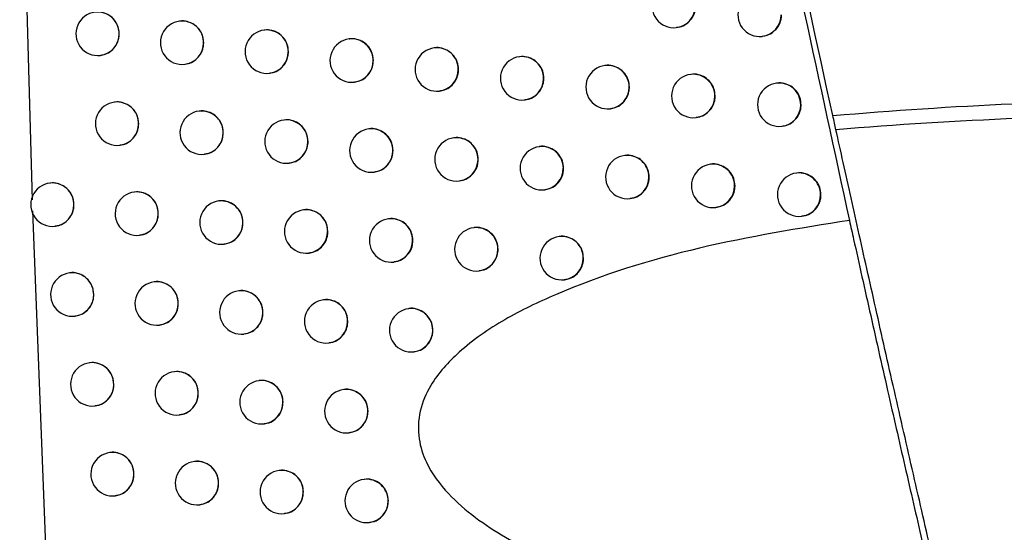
# Model space of a CAD drawing. Header units: millimetres. Extents: x -203 to 471, y -207 to 525.
# Tile 75 of 106: x 324 to 336, y 92 to 98. Entities that reach past the tile are written whole.
import ezdxf

# ---------------------------------------------------------------- set-up
doc = ezdxf.new("R2010")
doc.units = ezdxf.units.MM

msp = doc.modelspace()

# ---------------------------------------------------------------- linework, layer by layer
at = {"color": 7, "linetype": 'Continuous', "lineweight": 25}
for p, q in [((324.305, 100.794), (324.448, 95.798)), ((326.148, 97.854), (326.144, 97.853)), ((331.86, 97.78), (331.863, 97.78)), ((327.123, 97.751), (327.119, 97.75)), ((332.848, 97.679), (332.851, 97.679)), ((328.099, 97.648), (328.095, 97.648)), ((329.078, 97.546), (329.074, 97.546)), ((325.232, 97.46), (325.235, 97.46)), ((330.06, 97.444), (330.056, 97.444)), ((326.204, 97.357), (326.207, 97.357)), ((331.043, 97.342), (331.039, 97.342)), ((327.178, 97.254), (327.181, 97.254)), ((332.029, 97.241), (332.026, 97.241)), ((328.155, 97.152), (328.158, 97.152)), ((333.018, 97.14), (333.014, 97.139)), ((329.134, 97.049), (329.137, 97.05)), ((325.401, 96.921), (325.396, 96.921)), ((330.115, 96.947), (330.119, 96.948)), ((326.373, 96.818), (326.369, 96.818)), ((331.099, 96.846), (331.103, 96.846)), ((327.348, 96.716), (327.344, 96.715)), ((332.085, 96.744), (332.089, 96.745)), ((333.073, 96.643), (333.077, 96.643)), ((328.325, 96.613), (328.321, 96.613)), ((325.456, 96.424), (325.459, 96.425)), ((329.305, 96.511), (329.301, 96.51)), ((330.286, 96.409), (330.283, 96.408)), ((326.428, 96.321), (326.432, 96.322)), ((331.271, 96.307), (331.267, 96.307)), ((327.403, 96.219), (327.407, 96.219)), ((332.257, 96.206), (332.253, 96.205)), ((328.381, 96.116), (328.384, 96.116)), ((333.246, 96.105), (333.242, 96.104)), ((324.656, 95.989), (324.652, 95.989)), ((329.36, 96.014), (329.364, 96.014)), ((325.627, 95.886), (325.623, 95.886)), ((330.342, 95.912), (330.346, 95.912)), ((326.6, 95.783), (326.596, 95.783)), ((331.326, 95.81), (331.33, 95.811)), ((324.452, 95.671), (324.841, 85.639)), ((327.575, 95.681), (327.571, 95.68)), ((332.313, 95.709), (332.316, 95.709)), ((328.553, 95.578), (328.549, 95.578)), ((333.301, 95.608), (333.305, 95.608)), ((324.711, 95.492), (324.715, 95.493)), ((325.682, 95.389), (325.685, 95.39)), ((329.533, 95.476), (329.529, 95.475)), ((326.655, 95.286), (326.659, 95.287)), ((330.515, 95.374), (330.512, 95.374)), ((327.631, 95.184), (327.634, 95.184)), ((328.609, 95.081), (328.612, 95.082)), ((324.884, 94.955), (324.88, 94.954)), ((329.589, 94.979), (329.592, 94.979)), ((325.856, 94.852), (325.851, 94.851)), ((330.571, 94.877), (330.575, 94.878)), ((326.829, 94.749), (326.825, 94.748)), ((327.805, 94.646), (327.801, 94.646)), ((328.784, 94.544), (328.78, 94.543)), ((324.939, 94.458), (324.943, 94.458)), ((325.911, 94.355), (325.914, 94.355)), ((326.885, 94.252), (326.888, 94.252)), ((327.861, 94.149), (327.864, 94.149)), ((328.839, 94.047), (328.843, 94.047)), ((325.114, 93.921), (325.11, 93.92)), ((326.087, 93.817), (326.082, 93.817)), ((327.061, 93.715), (327.057, 93.714)), ((328.037, 93.612), (328.033, 93.612)), ((325.17, 93.424), (325.173, 93.424)), ((326.142, 93.32), (326.145, 93.321)), ((327.116, 93.218), (327.12, 93.218)), ((328.093, 93.115), (328.096, 93.115)), ((325.347, 92.887), (325.343, 92.886)), ((326.32, 92.784), (326.316, 92.783)), ((327.295, 92.681), (327.291, 92.681)), ((328.272, 92.579), (328.268, 92.578)), ((325.402, 92.39), (325.406, 92.39)), ((326.375, 92.287), (326.378, 92.287)), ((327.35, 92.184), (327.353, 92.184)), ((328.327, 92.082), (328.331, 92.082))]:
    msp.add_line(p, q, dxfattribs=at)
for centre, radius, start, end in [((331.83, 98.028), 0.25, 96.8344, 276.8344), ((332.818, 97.927), 0.25, 96.8344, 276.8344), ((331.829, 98.026), 0.248, 277.0815, 0.4598), ((325.202, 97.708), 0.25, 96.8344, 276.8344), ((325.2, 97.709), 0.249, 359.7837, 96.4942), ((332.817, 97.925), 0.248, 277.0815, 0.4598), ((326.174, 97.605), 0.25, 96.8344, 276.8344), ((326.172, 97.606), 0.249, 359.7837, 96.4942), ((325.201, 97.706), 0.248, 277.0815, 0.4598), ((327.148, 97.502), 0.25, 96.8344, 276.8344), ((327.147, 97.503), 0.249, 359.7837, 96.4942), ((326.173, 97.603), 0.248, 277.0815, 0.4598), ((328.125, 97.4), 0.25, 96.8344, 276.8344), ((328.123, 97.401), 0.249, 359.7837, 96.4942), ((329.104, 97.297), 0.25, 96.8344, 276.8344), ((329.102, 97.298), 0.249, 359.7837, 96.4942), ((327.147, 97.5), 0.248, 277.0815, 0.4598), ((330.085, 97.195), 0.25, 96.8344, 276.8344), ((330.084, 97.196), 0.249, 359.7837, 96.4942), ((328.124, 97.398), 0.248, 277.0815, 0.4598), ((331.069, 97.094), 0.25, 96.8344, 276.8344), ((331.068, 97.095), 0.249, 359.7837, 96.4942), ((329.103, 97.295), 0.248, 277.0815, 0.4598), ((332.055, 96.992), 0.25, 96.8344, 276.8344), ((332.054, 96.993), 0.249, 359.7837, 96.4942), ((330.085, 97.193), 0.248, 277.0815, 0.4598), ((331.068, 97.092), 0.248, 277.0815, 0.4598), ((333.044, 96.891), 0.25, 96.8344, 276.8344), ((333.042, 96.892), 0.249, 359.7837, 96.4942), ((332.054, 96.99), 0.248, 277.0815, 0.4598), ((325.426, 96.673), 0.25, 96.8344, 276.8344), ((325.424, 96.674), 0.249, 359.7837, 96.4942), ((333.043, 96.889), 0.248, 277.0815, 0.4598), ((326.399, 96.57), 0.25, 96.8344, 276.8344), ((326.397, 96.57), 0.249, 359.7837, 96.4942), ((325.425, 96.671), 0.248, 277.0815, 0.4598), ((327.374, 96.467), 0.25, 96.8344, 276.8344), ((327.372, 96.468), 0.249, 359.7837, 96.4942), ((326.398, 96.568), 0.248, 277.0815, 0.4598), ((328.351, 96.364), 0.25, 96.8344, 276.8344), ((328.349, 96.365), 0.249, 359.7837, 96.4942), ((327.373, 96.465), 0.248, 277.0815, 0.4598), ((329.33, 96.262), 0.25, 96.8344, 276.8344), ((329.329, 96.263), 0.249, 359.7837, 96.4942), ((330.312, 96.16), 0.25, 96.8344, 276.8344), ((330.311, 96.161), 0.249, 359.7837, 96.4942), ((328.35, 96.362), 0.248, 277.0815, 0.4598), ((331.296, 96.059), 0.25, 96.8344, 276.8344), ((331.295, 96.059), 0.249, 359.7837, 96.4942), ((329.33, 96.26), 0.248, 277.0815, 0.4598), ((332.283, 95.957), 0.25, 96.8344, 276.8344), ((332.281, 95.958), 0.249, 359.7837, 96.4942), ((330.311, 96.158), 0.248, 277.0815, 0.4598), ((333.272, 95.856), 0.25, 96.8344, 276.8344), ((333.27, 95.857), 0.249, 359.7837, 96.4942), ((324.682, 95.741), 0.25, 96.8344, 276.8344), ((324.68, 95.742), 0.249, 359.7837, 96.4942), ((331.296, 96.057), 0.248, 277.0815, 0.4598), ((332.282, 95.955), 0.248, 277.0815, 0.4598), ((325.653, 95.637), 0.25, 96.8344, 276.8344), ((325.651, 95.638), 0.249, 359.7837, 96.4942), ((333.271, 95.854), 0.248, 277.0815, 0.4598), ((324.681, 95.739), 0.248, 277.0815, 0.4598), ((326.626, 95.535), 0.25, 96.8344, 276.8344), ((326.624, 95.535), 0.249, 359.7837, 96.4942), ((325.652, 95.635), 0.248, 277.0815, 0.4598), ((327.601, 95.432), 0.25, 96.8344, 276.8344), ((327.6, 95.433), 0.249, 359.7837, 96.4942), ((326.625, 95.533), 0.248, 277.0815, 0.4598), ((328.579, 95.329), 0.25, 96.8344, 276.8344), ((328.577, 95.33), 0.249, 359.7837, 96.4942), ((327.6, 95.43), 0.248, 277.0815, 0.4598), ((329.559, 95.227), 0.25, 96.8344, 276.8344), ((329.557, 95.228), 0.249, 359.7837, 96.4942), ((328.578, 95.327), 0.248, 277.0815, 0.4598), ((330.541, 95.125), 0.25, 96.8344, 276.8344), ((330.54, 95.126), 0.249, 359.7837, 96.4942), ((329.558, 95.225), 0.248, 277.0815, 0.4598), ((330.541, 95.123), 0.248, 277.0815, 0.4598), ((324.91, 94.706), 0.25, 96.8344, 276.8344), ((324.908, 94.707), 0.249, 359.7837, 96.4942), ((325.881, 94.603), 0.25, 96.8344, 276.8344), ((325.88, 94.604), 0.249, 359.7837, 96.4942), ((326.855, 94.5), 0.25, 96.8344, 276.8344), ((326.853, 94.501), 0.249, 359.7837, 96.4942), ((324.909, 94.704), 0.248, 277.0815, 0.4598), ((325.88, 94.601), 0.248, 277.0815, 0.4598), ((327.831, 94.397), 0.25, 96.8344, 276.8344), ((327.829, 94.398), 0.249, 359.7837, 96.4942), ((326.854, 94.498), 0.248, 277.0815, 0.4598), ((328.809, 94.295), 0.25, 96.8344, 276.8344), ((328.808, 94.296), 0.249, 359.7837, 96.4942), ((327.83, 94.395), 0.248, 277.0815, 0.4598), ((328.809, 94.293), 0.248, 277.0815, 0.4598), ((325.14, 93.672), 0.25, 96.8344, 276.8344), ((325.138, 93.673), 0.249, 359.7837, 96.4942), ((326.112, 93.569), 0.25, 96.8344, 276.8344), ((326.111, 93.57), 0.249, 359.7837, 96.4942), ((327.087, 93.466), 0.25, 96.8344, 276.8344), ((327.085, 93.467), 0.249, 359.7837, 96.4942), ((325.139, 93.67), 0.248, 277.0815, 0.4598), ((328.063, 93.363), 0.25, 96.8344, 276.8344), ((328.062, 93.364), 0.249, 359.7837, 96.4942), ((326.111, 93.567), 0.248, 277.0815, 0.4598), ((327.086, 93.464), 0.248, 277.0815, 0.4598), ((328.062, 93.361), 0.248, 277.0815, 0.4598), ((325.373, 92.638), 0.25, 96.8344, 276.8344), ((325.371, 92.639), 0.249, 359.7837, 96.4942), ((326.345, 92.535), 0.25, 96.8344, 276.8344), ((326.344, 92.536), 0.249, 359.7837, 96.4942), ((327.32, 92.432), 0.25, 96.8344, 276.8344), ((327.319, 92.433), 0.249, 359.7837, 96.4942), ((325.372, 92.636), 0.248, 277.0815, 0.4598), ((328.297, 92.33), 0.25, 96.8344, 276.8344), ((328.296, 92.331), 0.249, 359.7837, 96.4942), ((326.345, 92.533), 0.248, 277.0815, 0.4598), ((327.319, 92.43), 0.248, 277.0815, 0.4598), ((328.297, 92.328), 0.248, 277.0815, 0.4598)]:
    msp.add_arc(centre, radius, start, end, dxfattribs=at)
for points in [[(337.799, 96.974), (335.249, 110.389), (333.158, 123.889), (331.527, 137.446)], [(333.661, 96.766), (330.762, 109.946), (328.402, 123.221), (326.579, 136.588)], [(333.661, 96.766), (335.035, 96.887), (336.417, 96.945), (337.802, 96.958)], [(333.696, 96.604), (333.687, 96.649), (333.674, 96.707), (333.661, 96.766)], [(337.881, 96.782), (336.482, 96.773), (335.085, 96.72), (333.696, 96.604)]]:
    msp.add_open_spline(points, degree=3, dxfattribs=at)
for points, knots in [([(327.035, 132.795), (327.487, 129.768), (328.393, 123.713), (329.997, 114.479), (331.787, 105.087), (333.163, 98.736), (333.851, 95.56)], [0, 0, 0, 0, 0.242531, 0.485144, 0.742523, 1, 1, 1, 1]), ([(331.863, 97.783), (331.882, 97.786), (331.928, 97.791), (331.994, 97.832), (332.049, 97.896), (332.078, 97.965), (332.08, 98.011), (332.081, 98.029)], [0, 0, 0, 0, 0.15835, 0.39048, 0.622616, 0.854723, 1, 1, 1, 1]), ([(325.45, 97.708), (325.447, 97.736), (325.441, 97.792), (325.399, 97.867), (325.338, 97.925), (325.261, 97.955), (325.203, 97.965), (325.177, 97.957), (325.176, 97.957)], [0, 0, 0, 0, 0.198793, 0.397572, 0.596716, 0.796603, 0.997202, 1, 1, 1, 1]), ([(332.851, 97.682), (332.87, 97.684), (332.916, 97.69), (332.982, 97.731), (333.038, 97.794), (333.066, 97.864), (333.069, 97.91), (333.07, 97.927)], [0, 0, 0, 0, 0.158098, 0.390371, 0.622623, 0.854755, 1, 1, 1, 1]), ([(326.422, 97.605), (326.419, 97.633), (326.414, 97.689), (326.372, 97.764), (326.31, 97.822), (326.233, 97.852), (326.175, 97.862), (326.149, 97.854), (326.148, 97.854)], [0, 0, 0, 0, 0.199117, 0.398226, 0.597577, 0.797425, 0.997752, 1, 1, 1, 1]), ([(325.234, 97.463), (325.253, 97.466), (325.299, 97.471), (325.363, 97.512), (325.418, 97.575), (325.446, 97.645), (325.449, 97.691), (325.45, 97.708)], [0, 0, 0, 0, 0.157611, 0.391045, 0.623793, 0.855641, 1, 1, 1, 1]), ([(327.397, 97.502), (327.394, 97.531), (327.389, 97.587), (327.347, 97.661), (327.284, 97.719), (327.207, 97.749), (327.149, 97.759), (327.123, 97.751), (327.123, 97.751)], [0, 0, 0, 0, 0.199378, 0.39875, 0.59827, 0.798089, 0.998201, 1, 1, 1, 1]), ([(328.374, 97.4), (328.372, 97.428), (328.366, 97.484), (328.324, 97.559), (328.261, 97.617), (328.184, 97.647), (328.126, 97.656), (328.099, 97.648), (328.099, 97.648)], [0, 0, 0, 0, 0.199573, 0.399144, 0.598791, 0.798591, 0.998542, 1, 1, 1, 1]), ([(326.206, 97.36), (326.225, 97.363), (326.271, 97.368), (326.336, 97.409), (326.39, 97.472), (326.418, 97.542), (326.421, 97.588), (326.422, 97.605)], [0, 0, 0, 0, 0.157912, 0.390904, 0.623424, 0.85534, 1, 1, 1, 1]), ([(329.354, 97.298), (329.351, 97.326), (329.346, 97.382), (329.303, 97.457), (329.24, 97.514), (329.163, 97.544), (329.105, 97.554), (329.078, 97.546), (329.078, 97.546)], [0, 0, 0, 0, 0.199704, 0.399406, 0.599138, 0.798924, 0.998767, 1, 1, 1, 1]), ([(327.181, 97.258), (327.2, 97.26), (327.246, 97.265), (327.311, 97.306), (327.365, 97.37), (327.393, 97.439), (327.396, 97.485), (327.397, 97.502)], [0, 0, 0, 0, 0.158164, 0.390802, 0.62314, 0.855109, 1, 1, 1, 1]), ([(330.336, 97.196), (330.333, 97.224), (330.328, 97.28), (330.285, 97.355), (330.222, 97.412), (330.144, 97.442), (330.086, 97.452), (330.06, 97.444), (330.06, 97.444)], [0, 0, 0, 0, 0.199768, 0.399535, 0.599307, 0.799085, 0.99887, 1, 1, 1, 1]), ([(328.158, 97.155), (328.176, 97.157), (328.223, 97.163), (328.288, 97.203), (328.343, 97.267), (328.371, 97.337), (328.373, 97.382), (328.374, 97.4)], [0, 0, 0, 0, 0.158357, 0.390727, 0.622928, 0.854938, 1, 1, 1, 1]), ([(331.32, 97.094), (331.318, 97.122), (331.312, 97.179), (331.269, 97.253), (331.206, 97.311), (331.128, 97.341), (331.07, 97.35), (331.043, 97.342), (331.043, 97.342)], [0, 0, 0, 0, 0.199765, 0.39953, 0.599296, 0.799066, 0.998842, 1, 1, 1, 1]), ([(329.137, 97.053), (329.156, 97.055), (329.202, 97.061), (329.267, 97.101), (329.322, 97.165), (329.35, 97.235), (329.353, 97.28), (329.354, 97.298)], [0, 0, 0, 0, 0.15848, 0.390668, 0.62278, 0.85482, 1, 1, 1, 1]), ([(332.307, 96.993), (332.304, 97.021), (332.299, 97.077), (332.256, 97.152), (332.193, 97.209), (332.115, 97.239), (332.056, 97.249), (332.029, 97.241), (332.029, 97.241)], [0, 0, 0, 0, 0.199695, 0.39939, 0.599101, 0.798863, 0.998676, 1, 1, 1, 1]), ([(330.118, 96.951), (330.137, 96.953), (330.184, 96.959), (330.249, 96.999), (330.304, 97.063), (330.332, 97.133), (330.335, 97.178), (330.336, 97.196)], [0, 0, 0, 0, 0.158522, 0.390612, 0.622685, 0.85475, 1, 1, 1, 1]), ([(331.102, 96.849), (331.121, 96.851), (331.167, 96.857), (331.233, 96.898), (331.288, 96.961), (331.317, 97.031), (331.319, 97.077), (331.32, 97.094)], [0, 0, 0, 0, 0.158472, 0.390548, 0.622633, 0.854721, 1, 1, 1, 1]), ([(333.296, 96.892), (333.293, 96.92), (333.288, 96.976), (333.245, 97.051), (333.181, 97.108), (333.103, 97.138), (333.045, 97.148), (333.018, 97.14), (333.018, 97.14)], [0, 0, 0, 0, 0.199557, 0.399113, 0.598719, 0.798469, 0.998364, 1, 1, 1, 1]), ([(332.088, 96.748), (332.107, 96.75), (332.154, 96.756), (332.219, 96.796), (332.275, 96.86), (332.303, 96.93), (332.306, 96.975), (332.307, 96.993)], [0, 0, 0, 0, 0.15832, 0.390466, 0.622618, 0.854727, 1, 1, 1, 1]), ([(325.674, 96.673), (325.671, 96.701), (325.666, 96.757), (325.624, 96.831), (325.562, 96.889), (325.485, 96.919), (325.428, 96.929), (325.401, 96.921), (325.401, 96.921)], [0, 0, 0, 0, 0.198884, 0.397757, 0.596959, 0.796835, 0.997356, 1, 1, 1, 1]), ([(333.076, 96.646), (333.095, 96.649), (333.142, 96.654), (333.208, 96.695), (333.264, 96.759), (333.292, 96.829), (333.295, 96.874), (333.296, 96.892)], [0, 0, 0, 0, 0.158053, 0.390356, 0.622629, 0.854764, 1, 1, 1, 1]), ([(326.647, 96.57), (326.644, 96.598), (326.639, 96.654), (326.597, 96.729), (326.534, 96.786), (326.457, 96.816), (326.4, 96.826), (326.373, 96.818), (326.373, 96.818)], [0, 0, 0, 0, 0.1991881, 0.3983686, 0.5977652, 0.7976047, 0.9978726, 1, 1, 1, 1]), ([(325.458, 96.428), (325.477, 96.43), (325.523, 96.436), (325.588, 96.476), (325.642, 96.54), (325.67, 96.61), (325.673, 96.655), (325.674, 96.673)], [0, 0, 0, 0, 0.157693, 0.391, 0.623684, 0.855553, 1, 1, 1, 1]), ([(327.623, 96.467), (327.62, 96.495), (327.614, 96.551), (327.572, 96.626), (327.51, 96.684), (327.432, 96.714), (327.375, 96.723), (327.348, 96.715), (327.348, 96.715)], [0, 0, 0, 0, 0.199429, 0.398854, 0.598407, 0.79822, 0.99829, 1, 1, 1, 1]), ([(326.431, 96.325), (326.45, 96.327), (326.496, 96.333), (326.561, 96.373), (326.615, 96.437), (326.643, 96.507), (326.646, 96.552), (326.647, 96.57)], [0, 0, 0, 0, 0.157977, 0.390872, 0.623344, 0.855275, 1, 1, 1, 1]), ([(328.6, 96.365), (328.598, 96.393), (328.592, 96.449), (328.55, 96.524), (328.487, 96.581), (328.41, 96.611), (328.352, 96.621), (328.325, 96.613), (328.325, 96.613)], [0, 0, 0, 0, 0.199607, 0.399213, 0.598882, 0.798678, 0.9986, 1, 1, 1, 1]), ([(335.305, 89.543), (335.249, 89.783), (335.189, 90.04), (335.093, 90.449), (335.06, 90.59), (334.993, 90.879), (334.958, 91.028), (334.854, 91.477), (334.783, 91.785), (334.638, 92.414), (334.564, 92.739), (334.418, 93.38), (334.345, 93.699), (334.238, 94.174), (334.202, 94.332), (334.132, 94.645), (334.098, 94.798), (333.997, 95.25), (333.932, 95.54), (333.839, 95.957), (333.809, 96.094), (333.751, 96.356), (333.723, 96.483), (333.696, 96.604)], [0, 0, 0, 0, 0.125, 0.125, 0.1875, 0.1875, 0.25, 0.25, 0.375, 0.375, 0.5, 0.5, 0.625, 0.625, 0.6875, 0.6875, 0.75, 0.75, 0.875, 0.875, 0.9375, 0.9375, 1, 1, 1, 1]), ([(327.406, 96.222), (327.425, 96.224), (327.471, 96.23), (327.536, 96.271), (327.591, 96.334), (327.619, 96.404), (327.622, 96.45), (327.623, 96.467)], [0, 0, 0, 0, 0.1582125, 0.3907794, 0.623082, 0.8550623, 1, 1, 1, 1]), ([(329.581, 96.262), (329.578, 96.291), (329.572, 96.347), (329.53, 96.421), (329.467, 96.479), (329.389, 96.509), (329.331, 96.519), (329.305, 96.511), (329.305, 96.511)], [0, 0, 0, 0, 0.199722, 0.399443, 0.599186, 0.798971, 0.998797, 1, 1, 1, 1]), ([(330.563, 96.161), (330.56, 96.189), (330.555, 96.245), (330.512, 96.32), (330.449, 96.377), (330.371, 96.407), (330.313, 96.417), (330.287, 96.409), (330.286, 96.409)], [0, 0, 0, 0, 0.199772, 0.399545, 0.599319, 0.799095, 0.998874, 1, 1, 1, 1]), ([(328.384, 96.12), (328.402, 96.122), (328.449, 96.128), (328.514, 96.168), (328.569, 96.232), (328.597, 96.302), (328.599, 96.347), (328.6, 96.365)], [0, 0, 0, 0, 0.158389, 0.390711, 0.622889, 0.854907, 1, 1, 1, 1]), ([(331.548, 96.059), (331.545, 96.087), (331.539, 96.143), (331.497, 96.218), (331.433, 96.276), (331.356, 96.305), (331.297, 96.315), (331.271, 96.307), (331.271, 96.307)], [0, 0, 0, 0, 0.199758, 0.399516, 0.599275, 0.799044, 0.998823, 1, 1, 1, 1]), ([(329.363, 96.017), (329.382, 96.02), (329.428, 96.025), (329.494, 96.066), (329.549, 96.13), (329.577, 96.199), (329.58, 96.245), (329.581, 96.262)], [0, 0, 0, 0, 0.158495, 0.390655, 0.622756, 0.854802, 1, 1, 1, 1]), ([(332.535, 95.958), (332.532, 95.986), (332.526, 96.042), (332.484, 96.117), (332.42, 96.174), (332.342, 96.204), (332.284, 96.214), (332.257, 96.206), (332.257, 96.206)], [0, 0, 0, 0, 0.1996779, 0.3993552, 0.599053, 0.7988137, 0.998637, 1, 1, 1, 1]), ([(330.345, 95.915), (330.364, 95.918), (330.41, 95.923), (330.476, 95.964), (330.531, 96.028), (330.559, 96.098), (330.562, 96.143), (330.563, 96.161)], [0, 0, 0, 0, 0.15852, 0.3906, 0.622672, 0.854742, 1, 1, 1, 1]), ([(333.524, 95.857), (333.521, 95.885), (333.516, 95.941), (333.473, 96.015), (333.409, 96.073), (333.331, 96.103), (333.273, 96.113), (333.246, 96.105), (333.246, 96.105)], [0, 0, 0, 0, 0.199532, 0.399062, 0.598649, 0.798397, 0.998308, 1, 1, 1, 1]), ([(324.714, 95.496), (324.732, 95.498), (324.778, 95.504), (324.843, 95.544), (324.898, 95.608), (324.925, 95.678), (324.932, 95.751), (324.92, 95.825), (324.879, 95.899), (324.817, 95.957), (324.741, 95.987), (324.683, 95.997), (324.657, 95.989), (324.656, 95.989)], [0, 0, 0, 0, 0.0728169, 0.1808688, 0.2885544, 0.3957544, 0.4624388, 0.5692129, 0.675979, 0.7829745, 0.8904383, 0.9983475, 1, 1, 1, 1]), ([(331.329, 95.814), (331.348, 95.816), (331.395, 95.822), (331.46, 95.862), (331.516, 95.926), (331.544, 95.996), (331.547, 96.041), (331.548, 96.059)], [0, 0, 0, 0, 0.158454, 0.3905365, 0.6226294, 0.8547207, 1, 1, 1, 1]), ([(332.316, 95.712), (332.335, 95.715), (332.381, 95.72), (332.447, 95.761), (332.503, 95.825), (332.531, 95.895), (332.534, 95.94), (332.535, 95.958)], [0, 0, 0, 0, 0.158287, 0.390453, 0.62262, 0.854733, 1, 1, 1, 1]), ([(325.9, 95.638), (325.898, 95.666), (325.892, 95.722), (325.85, 95.796), (325.788, 95.854), (325.711, 95.884), (325.654, 95.894), (325.627, 95.886), (325.627, 95.886)], [0, 0, 0, 0, 0.19897, 0.39793, 0.597187, 0.797052, 0.997501, 1, 1, 1, 1]), ([(333.304, 95.611), (333.323, 95.614), (333.37, 95.619), (333.436, 95.66), (333.492, 95.724), (333.52, 95.794), (333.523, 95.839), (333.524, 95.857)], [0, 0, 0, 0, 0.158008, 0.39034, 0.622635, 0.854773, 1, 1, 1, 1]), ([(326.874, 95.535), (326.872, 95.563), (326.866, 95.619), (326.824, 95.693), (326.761, 95.751), (326.684, 95.781), (326.627, 95.791), (326.6, 95.783), (326.6, 95.783)], [0, 0, 0, 0, 0.1992538, 0.3985008, 0.5979396, 0.7977714, 0.9979844, 1, 1, 1, 1]), ([(325.685, 95.393), (325.703, 95.395), (325.749, 95.401), (325.814, 95.441), (325.869, 95.505), (325.897, 95.575), (325.899, 95.62), (325.9, 95.638)], [0, 0, 0, 0, 0.15777, 0.390959, 0.623584, 0.855472, 1, 1, 1, 1]), ([(327.85, 95.432), (327.848, 95.46), (327.842, 95.516), (327.8, 95.591), (327.737, 95.649), (327.66, 95.679), (327.602, 95.688), (327.576, 95.68), (327.576, 95.68)], [0, 0, 0, 0, 0.199476, 0.398949, 0.598532, 0.798341, 0.99837, 1, 1, 1, 1]), ([(326.658, 95.29), (326.677, 95.292), (326.723, 95.298), (326.788, 95.338), (326.843, 95.402), (326.871, 95.472), (326.873, 95.517), (326.874, 95.535)], [0, 0, 0, 0, 0.158038, 0.390843, 0.623269, 0.855215, 1, 1, 1, 1]), ([(328.829, 95.33), (328.826, 95.358), (328.82, 95.414), (328.778, 95.489), (328.715, 95.546), (328.638, 95.576), (328.58, 95.586), (328.553, 95.578), (328.553, 95.578)], [0, 0, 0, 0, 0.199638, 0.399274, 0.598962, 0.798755, 0.998652, 1, 1, 1, 1]), ([(333.851, 95.56), (333.273, 95.467), (332.12, 95.282), (330.795, 94.868), (329.88, 94.432), (329.383, 94.091), (329.049, 93.724), (328.894, 93.369), (328.881, 93.054), (328.991, 92.718), (329.306, 92.298), (329.902, 91.88), (330.688, 91.507), (331.255, 91.326), (331.538, 91.235)], [0, 0, 0, 0, 0.189048, 0.377459, 0.447809, 0.517831, 0.572094, 0.606231, 0.640625, 0.670808, 0.718247, 0.807423, 0.903599, 1, 1, 1, 1]), ([(333.851, 95.56), (333.867, 95.487), (333.945, 95.138), (334.094, 94.471), (334.298, 93.567), (334.502, 92.674), (334.737, 91.65), (334.893, 90.978), (334.988, 90.568)], [0, 0, 0, 0, 0.047036, 0.22695, 0.406879, 0.573238, 0.739596, 1, 1, 1, 1]), ([(327.634, 95.187), (327.653, 95.189), (327.699, 95.195), (327.764, 95.236), (327.819, 95.299), (327.847, 95.369), (327.849, 95.415), (327.85, 95.432)], [0, 0, 0, 0, 0.158257, 0.390759, 0.623029, 0.85502, 1, 1, 1, 1]), ([(329.809, 95.228), (329.807, 95.256), (329.801, 95.312), (329.758, 95.387), (329.695, 95.444), (329.618, 95.474), (329.56, 95.484), (329.533, 95.476), (329.533, 95.476)], [0, 0, 0, 0, 0.199737, 0.399474, 0.599227, 0.799009, 0.998822, 1, 1, 1, 1]), ([(328.612, 95.085), (328.63, 95.087), (328.677, 95.093), (328.742, 95.133), (328.797, 95.197), (328.825, 95.267), (328.828, 95.312), (328.829, 95.33)], [0, 0, 0, 0, 0.158416, 0.390696, 0.622854, 0.854879, 1, 1, 1, 1]), ([(330.792, 95.126), (330.789, 95.154), (330.784, 95.21), (330.741, 95.285), (330.678, 95.342), (330.6, 95.372), (330.542, 95.382), (330.516, 95.374), (330.515, 95.374)], [0, 0, 0, 0, 0.199774, 0.399549, 0.599324, 0.799099, 0.998874, 1, 1, 1, 1]), ([(329.592, 94.982), (329.611, 94.985), (329.657, 94.99), (329.722, 95.031), (329.777, 95.095), (329.806, 95.165), (329.808, 95.21), (329.809, 95.228)], [0, 0, 0, 0, 0.158505, 0.390643, 0.622734, 0.854786, 1, 1, 1, 1]), ([(330.574, 94.881), (330.593, 94.883), (330.64, 94.889), (330.705, 94.929), (330.76, 94.993), (330.788, 95.063), (330.791, 95.108), (330.792, 95.126)], [0, 0, 0, 0, 0.158514, 0.390589, 0.622661, 0.854736, 1, 1, 1, 1]), ([(325.157, 94.706), (325.154, 94.734), (325.149, 94.79), (325.107, 94.865), (325.045, 94.922), (324.969, 94.953), (324.911, 94.963), (324.885, 94.955), (324.884, 94.955)], [0, 0, 0, 0, 0.198728, 0.397443, 0.596545, 0.796442, 0.997094, 1, 1, 1, 1]), ([(326.129, 94.603), (326.127, 94.631), (326.121, 94.687), (326.079, 94.762), (326.017, 94.819), (325.94, 94.85), (325.883, 94.859), (325.856, 94.851), (325.856, 94.851)], [0, 0, 0, 0, 0.199051, 0.398092, 0.5974, 0.797255, 0.997636, 1, 1, 1, 1]), ([(327.104, 94.5), (327.101, 94.528), (327.095, 94.584), (327.053, 94.659), (326.991, 94.717), (326.914, 94.747), (326.856, 94.757), (326.83, 94.749), (326.829, 94.749)], [0, 0, 0, 0, 0.199315, 0.398623, 0.598101, 0.797926, 0.998088, 1, 1, 1, 1]), ([(324.942, 94.461), (324.96, 94.463), (325.006, 94.469), (325.071, 94.51), (325.126, 94.573), (325.154, 94.643), (325.156, 94.689), (325.157, 94.706)], [0, 0, 0, 0, 0.15755, 0.391068, 0.623862, 0.8557, 1, 1, 1, 1]), ([(325.914, 94.358), (325.932, 94.36), (325.978, 94.366), (326.043, 94.406), (326.098, 94.47), (326.126, 94.54), (326.128, 94.585), (326.129, 94.603)], [0, 0, 0, 0, 0.157842, 0.390922, 0.623492, 0.855398, 1, 1, 1, 1]), ([(328.08, 94.398), (328.078, 94.426), (328.072, 94.482), (328.03, 94.556), (327.967, 94.614), (327.89, 94.644), (327.832, 94.654), (327.806, 94.646), (327.805, 94.646)], [0, 0, 0, 0, 0.199519, 0.399035, 0.598646, 0.79845, 0.998444, 1, 1, 1, 1]), ([(326.888, 94.255), (326.906, 94.257), (326.952, 94.263), (327.017, 94.304), (327.072, 94.367), (327.1, 94.437), (327.103, 94.483), (327.104, 94.5)], [0, 0, 0, 0, 0.158095, 0.390817, 0.623201, 0.855161, 1, 1, 1, 1]), ([(329.059, 94.295), (329.056, 94.323), (329.051, 94.38), (329.008, 94.454), (328.946, 94.512), (328.868, 94.542), (328.81, 94.552), (328.784, 94.544), (328.784, 94.544)], [0, 0, 0, 0, 0.199665, 0.399328, 0.599034, 0.798824, 0.998698, 1, 1, 1, 1]), ([(327.864, 94.153), (327.882, 94.155), (327.929, 94.16), (327.994, 94.201), (328.048, 94.265), (328.077, 94.335), (328.079, 94.38), (328.08, 94.398)], [0, 0, 0, 0, 0.158298, 0.39074, 0.622981, 0.854982, 1, 1, 1, 1]), ([(328.842, 94.05), (328.861, 94.052), (328.907, 94.058), (328.972, 94.099), (329.027, 94.162), (329.055, 94.232), (329.058, 94.278), (329.059, 94.295)], [0, 0, 0, 0, 0.15844, 0.390682, 0.622822, 0.854855, 1, 1, 1, 1]), ([(325.388, 93.672), (325.385, 93.7), (325.379, 93.756), (325.338, 93.831), (325.276, 93.888), (325.199, 93.918), (325.141, 93.928), (325.115, 93.92), (325.114, 93.92)], [0, 0, 0, 0, 0.198823, 0.397634, 0.596797, 0.79668, 0.997252, 1, 1, 1, 1]), ([(326.36, 93.569), (326.358, 93.597), (326.352, 93.653), (326.31, 93.728), (326.248, 93.785), (326.171, 93.815), (326.113, 93.825), (326.087, 93.817), (326.087, 93.817)], [0, 0, 0, 0, 0.199125, 0.398242, 0.597598, 0.797444, 0.997762, 1, 1, 1, 1]), ([(327.335, 93.466), (327.333, 93.494), (327.327, 93.55), (327.285, 93.625), (327.222, 93.683), (327.145, 93.713), (327.088, 93.722), (327.061, 93.715), (327.061, 93.714)], [0, 0, 0, 0, 0.199371, 0.398736, 0.59825, 0.798068, 0.998184, 1, 1, 1, 1]), ([(325.172, 93.427), (325.191, 93.429), (325.237, 93.435), (325.301, 93.475), (325.356, 93.539), (325.384, 93.609), (325.387, 93.654), (325.388, 93.672)], [0, 0, 0, 0, 0.157633, 0.39102, 0.623749, 0.855609, 1, 1, 1, 1]), ([(328.313, 93.364), (328.31, 93.392), (328.304, 93.448), (328.262, 93.523), (328.199, 93.58), (328.122, 93.61), (328.064, 93.62), (328.038, 93.612), (328.037, 93.612)], [0, 0, 0, 0, 0.1995584, 0.3991138, 0.5987501, 0.7985498, 0.9985111, 1, 1, 1, 1]), ([(326.145, 93.324), (326.163, 93.326), (326.209, 93.332), (326.274, 93.372), (326.329, 93.436), (326.357, 93.506), (326.359, 93.551), (326.36, 93.569)], [0, 0, 0, 0, 0.15791, 0.390888, 0.623406, 0.855329, 1, 1, 1, 1]), ([(327.119, 93.221), (327.138, 93.223), (327.184, 93.229), (327.249, 93.27), (327.304, 93.333), (327.332, 93.403), (327.334, 93.449), (327.335, 93.466)], [0, 0, 0, 0, 0.158147, 0.390793, 0.623138, 0.85511, 1, 1, 1, 1]), ([(328.096, 93.119), (328.114, 93.121), (328.161, 93.127), (328.226, 93.167), (328.281, 93.231), (328.309, 93.301), (328.311, 93.346), (328.313, 93.364)], [0, 0, 0, 0, 0.1583342, 0.390723, 0.6229372, 0.8549471, 1, 1, 1, 1]), ([(325.62, 92.638), (325.618, 92.666), (325.612, 92.722), (325.57, 92.797), (325.508, 92.855), (325.431, 92.885), (325.374, 92.895), (325.347, 92.887), (325.347, 92.887)], [0, 0, 0, 0, 0.198912, 0.397813, 0.597032, 0.796904, 0.9974, 1, 1, 1, 1]), ([(326.594, 92.535), (326.591, 92.563), (326.585, 92.619), (326.543, 92.694), (326.481, 92.752), (326.404, 92.782), (326.347, 92.792), (326.32, 92.784), (326.32, 92.784)], [0, 0, 0, 0, 0.199195, 0.398382, 0.597782, 0.79762, 0.99788, 1, 1, 1, 1]), ([(327.569, 92.433), (327.567, 92.461), (327.561, 92.517), (327.519, 92.591), (327.456, 92.649), (327.379, 92.679), (327.321, 92.689), (327.295, 92.681), (327.295, 92.681)], [0, 0, 0, 0, 0.199422, 0.398839, 0.598387, 0.798199, 0.998272, 1, 1, 1, 1]), ([(325.405, 92.393), (325.424, 92.396), (325.469, 92.401), (325.534, 92.442), (325.589, 92.505), (325.617, 92.575), (325.619, 92.621), (325.62, 92.638)], [0, 0, 0, 0, 0.157711, 0.390977, 0.623645, 0.855524, 1, 1, 1, 1]), ([(328.547, 92.33), (328.544, 92.358), (328.539, 92.414), (328.496, 92.489), (328.434, 92.547), (328.356, 92.577), (328.298, 92.586), (328.272, 92.578), (328.272, 92.578)], [0, 0, 0, 0, 0.199593, 0.399185, 0.598843, 0.798639, 0.998571, 1, 1, 1, 1]), ([(326.378, 92.29), (326.396, 92.293), (326.443, 92.298), (326.507, 92.339), (326.562, 92.402), (326.59, 92.472), (326.593, 92.518), (326.594, 92.535)], [0, 0, 0, 0, 0.1579743, 0.3908572, 0.6233272, 0.855265, 1, 1, 1, 1]), ([(327.353, 92.188), (327.372, 92.19), (327.418, 92.195), (327.483, 92.236), (327.537, 92.3), (327.566, 92.37), (327.568, 92.415), (327.569, 92.433)], [0, 0, 0, 0, 0.158196, 0.390771, 0.623081, 0.855064, 1, 1, 1, 1]), ([(328.33, 92.085), (328.349, 92.087), (328.395, 92.093), (328.46, 92.134), (328.515, 92.197), (328.543, 92.267), (328.546, 92.313), (328.547, 92.33)], [0, 0, 0, 0, 0.158367, 0.390707, 0.622898, 0.854916, 1, 1, 1, 1])]:
    msp.add_open_spline(points, degree=3, knots=knots, dxfattribs=at)

doc.saveas('drawing.dxf')
